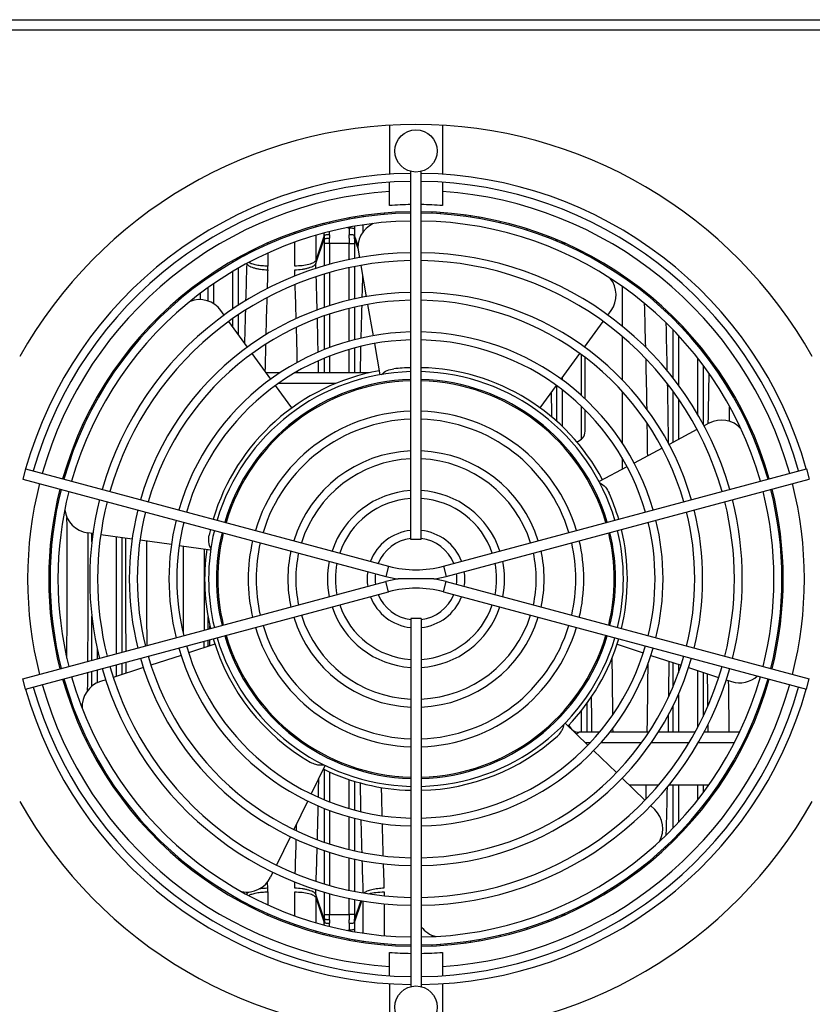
# Model space of a CAD drawing. Extents: x -3136 to 1181, y 8 to 2321.
# Tile 9 of 72: x -1859 to -1709, y 357 to 543. Entities that reach past the tile are written whole.
import ezdxf

# ---------------------------------------------------------------- set-up
doc = ezdxf.new("R2010")
doc.units = 0
doc.header["$LTSCALE"] = 65.395
doc.layers.get('0').update_dxf_attribs({"linetype": 'CONTINUOUS'})
doc.layers.add('3_ALL_AXES', color=7, linetype='CONTINUOUS')

msp = doc.modelspace()

# ---------------------------------------------------------------- linework, layer by layer
at = {"color": 9, "linetype": 'CONTINUOUS'}
for p, q in [((-1899.56, 543.47), (-1667.56, 543.47)), ((-1899.56, 541.54), (-1667.56, 541.54)), ((-1780.53, 507.06), (-1780.53, 506.8)), ((-1778.9, 506.7), (-1778.9, 506.97)), ((-1777.9, 506.89), (-1777.9, 506.63)), ((-1800.9, 504.66), (-1800.9, 504.93)), ((-1799.9, 505.17), (-1799.9, 504.9)), ((-1796.21, 505.69), (-1796.21, 505.96)), ((-1795.22, 506.14), (-1795.22, 505.87)), ((-1793.58, 506.13), (-1793.58, 506.4)), ((-1774.21, 506.22), (-1774.21, 506.49)), ((-1773.22, 506.35), (-1773.22, 506.09)), ((-1771.58, 505.82), (-1771.58, 506.09)), ((-1802.53, 504.49), (-1802.53, 504.21)), ((-1796.48, 504.11), (-1796.21, 504.11)), ((-1796.21, 504.11), (-1796.21, 504.16)), ((-1795.22, 504.35), (-1795.22, 503.84)), ((-1793.58, 503.28), (-1793.58, 504.61)), ((-1811.6, 501.22), (-1811.6, 500.94)), ((-1802.53, 502.65), (-1802.53, 497.9)), ((-1800.91, 502.64), (-1802.53, 497.9)), ((-1802.52, 497.31), (-1800.91, 502.02)), ((-1794.53, 500.65), (-1795.21, 502.64)), ((-1795.21, 502.02), (-1794.52, 500.02)), ((-1758.53, 502.46), (-1758.53, 502.19)), ((-1757.15, 501.92), (-1757.24, 501.66)), ((-1757.06, 501.58), (-1756.97, 501.84)), ((-1800.9, 496.89), (-1800.9, 501.11)), ((-1796.21, 501.11), (-1800.9, 501.11)), ((-1799.91, 501.11), (-1799.91, 497.16)), ((-1796.21, 498.05), (-1796.21, 501.11)), ((-1795.21, 501.11), (-1795.21, 498.25)), ((-1755.28, 501.11), (-1755.91, 501.11)), ((-1752.21, 499.37), (-1752.21, 499.65)), ((-1818.21, 497.59), (-1818.21, 497.87)), ((-1817.21, 498.43), (-1817.21, 498.13)), ((-1816.17, 498.99), (-1816.08, 498.74)), ((-1815.91, 498.84), (-1815.99, 499.09)), ((-1815.58, 499.01), (-1815.58, 499.3)), ((-1811.6, 499.29), (-1811.6, 496.84)), ((-1818.21, 488.71), (-1818.21, 495.84)), ((-1817.21, 496.4), (-1817.21, 489.38)), ((-1815.6, 497.32), (-1815.59, 497.31)), ((-1802.49, 496.38), (-1802.52, 497.31)), ((-1799.91, 495.61), (-1799.91, 489.35)), ((-1796.21, 490.37), (-1796.21, 496.52)), ((-1795.21, 496.72), (-1795.21, 490.59)), ((-1824.4, 493.54), (-1824.41, 493.85)), ((-1824.4, 493.55), (-1824.41, 493.85)), ((-1822.9, 494.59), (-1822.9, 494.91)), ((-1821.91, 495.58), (-1821.91, 495.27)), ((-1800.9, 489.01), (-1800.9, 495.31)), ((-1822.9, 490.23), (-1822.9, 492.75)), ((-1821.91, 493.47), (-1821.91, 489.76)), ((-1828.33, 490.77), (-1828.32, 490.44)), ((-1828.33, 490.77), (-1828.32, 490.43)), ((-1796.21, 482.61), (-1796.21, 488.84)), ((-1795.21, 489.05), (-1795.21, 482.9)), ((-1736.25, 488.17), (-1736.26, 488.55)), ((-1736.25, 488.18), (-1736.26, 488.55)), ((-1818.21, 485.32), (-1818.21, 486.91)), ((-1817.21, 487.58), (-1817.21, 483.95)), ((-1800.9, 481.04), (-1800.9, 487.42)), ((-1799.91, 487.76), (-1799.91, 481.41)), ((-1734.9, 486.89), (-1734.9, 487.23)), ((-1833.94, 485.11), (-1833.93, 485.5)), ((-1833.94, 485.11), (-1833.93, 485.49)), ((-1734.9, 475.63), (-1734.9, 484.75)), ((-1733.91, 486.26), (-1733.91, 485.88)), ((-1733.91, 483.7), (-1733.91, 474.31)), ((-1838.04, 480.75), (-1838.05, 480.33)), ((-1838.05, 480.75), (-1838.05, 480.33)), ((-1796.21, 476.63), (-1796.21, 481.05)), ((-1795.21, 481.35), (-1795.21, 476.63)), ((-1730.21, 481.76), (-1730.21, 482.15)), ((-1729.21, 480.93), (-1729.21, 480.52)), ((-1839.21, 479.24), (-1839.21, 478.81)), ((-1800.9, 476.63), (-1800.9, 479.42)), ((-1799.91, 479.8), (-1799.91, 476.63)), ((-1752.21, 472.28), (-1752.21, 480.02)), ((-1730.21, 468.68), (-1730.21, 479.36)), ((-1728.07, 479.47), (-1728.08, 479.05)), ((-1728.07, 479.46), (-1728.08, 479.05)), ((-1840.21, 477.42), (-1840.21, 477.86)), ((-1729.21, 478.06), (-1729.21, 466.92)), ((-1755.91, 475.69), (-1755.91, 475.32)), ((-1842.07, 474.63), (-1842.37, 474.63)), ((-1798.73, 474.63), (-1809.57, 474.63)), ((-1756.9, 467.44), (-1756.9, 474.17)), ((-1755.91, 473.44), (-1755.91, 466.52)), ((-1734.9, 463.5), (-1734.9, 473.13)), ((-1733.91, 471.73), (-1733.91, 464.03)), ((-1752.21, 464.1), (-1752.21, 470.23)), ((-1845.82, 467.89), (-1845.83, 468.47)), ((-1728.3, 467.12), (-1728.31, 467.01)), ((-1728.3, 467.12), (-1728.3, 467.01)), ((-1849.69, 458.98), (-1849.68, 458.15)), ((-1717.7, 459.8), (-1717.69, 459)), ((-1844.9, 444.67), (-1844.9, 446.25)), ((-1840.21, 423.49), (-1840.21, 445.59)), ((-1839.21, 445.45), (-1839.21, 423.75)), ((-1788.73, 440.05), (-1789.25, 438.12)), ((-1778.38, 440.05), (-1777.86, 438.12)), ((-1788.73, 435.21), (-1789.25, 437.14)), ((-1778.38, 435.21), (-1777.86, 437.14)), ((-1844.9, 422.23), (-1844.9, 430.59)), ((-1822.9, 428.12), (-1822.9, 430.46)), ((-1823.63, 424.61), (-1823.62, 425.86)), ((-1822.9, 424.85), (-1822.9, 426.05)), ((-1843.91, 424.63), (-1843.91, 422.49)), ((-1840.21, 419.22), (-1840.21, 421.42)), ((-1839.21, 421.68), (-1839.21, 419.55)), ((-1734.9, 417.32), (-1734.9, 421.82)), ((-1733.91, 421.5), (-1733.91, 419.88)), ((-1844.9, 417.34), (-1844.9, 420.16)), ((-1843.91, 420.42), (-1843.91, 417.97)), ((-1730.21, 409.68), (-1730.21, 420.3)), ((-1729.21, 419.97), (-1729.21, 411.62)), ((-1849.68, 417.11), (-1849.69, 416.28)), ((-1733.91, 415.8), (-1733.91, 408.63)), ((-1717.69, 416.26), (-1717.7, 415.46)), ((-1751.21, 414.11), (-1751.21, 408.63)), ((-1734.9, 408.63), (-1734.9, 413.69)), ((-1752.21, 408.63), (-1752.21, 412.8)), ((-1845.83, 406.79), (-1845.82, 407.37)), ((-1750.63, 406.63), (-1751.46, 406.63)), ((-1740.91, 406.63), (-1748.59, 406.63)), ((-1731.92, 406.63), (-1739.04, 406.63)), ((-1723.33, 406.63), (-1730.18, 406.63)), ((-1721.37, 406.63), (-1721.65, 406.63)), ((-1844.9, 404.99), (-1844.9, 405.53)), ((-1843.91, 403.7), (-1843.91, 403.19)), ((-1800.9, 395.84), (-1800.9, 401.6)), ((-1799.91, 401.13), (-1799.91, 395.46)), ((-1796.21, 394.21), (-1796.21, 399.7)), ((-1795.21, 399.38), (-1795.21, 393.91)), ((-1840.21, 397.4), (-1840.21, 397.84)), ((-1734.9, 390.51), (-1734.9, 398.63)), ((-1733.91, 398.63), (-1733.91, 391.56)), ((-1730.21, 395.9), (-1730.21, 398.63)), ((-1729.21, 398.63), (-1729.21, 397.2)), ((-1839.21, 396.45), (-1839.21, 396.02)), ((-1728.08, 396.21), (-1728.07, 395.8)), ((-1728.08, 396.21), (-1728.07, 395.79)), ((-1838.05, 394.93), (-1838.05, 394.51)), ((-1838.05, 394.93), (-1838.04, 394.51)), ((-1800.9, 387.84), (-1800.9, 394.22)), ((-1799.91, 393.85), (-1799.91, 387.49)), ((-1730.21, 393.11), (-1730.21, 393.5)), ((-1729.21, 394.74), (-1729.21, 394.33)), ((-1796.21, 386.42), (-1796.21, 392.65)), ((-1795.21, 392.36), (-1795.21, 386.2)), ((-1833.93, 389.76), (-1833.94, 390.15)), ((-1833.93, 389.77), (-1833.94, 390.15)), ((-1734.9, 388.03), (-1734.9, 388.37)), ((-1733.91, 389.38), (-1733.91, 389)), ((-1800.9, 379.95), (-1800.9, 386.25)), ((-1799.91, 385.91), (-1799.91, 379.65)), ((-1736.26, 386.71), (-1736.25, 387.08)), ((-1736.26, 386.71), (-1736.25, 387.08)), ((-1828.32, 384.82), (-1828.33, 384.49)), ((-1828.32, 384.82), (-1828.33, 384.49)), ((-1796.21, 378.74), (-1796.21, 384.88)), ((-1795.21, 384.67), (-1795.21, 378.54)), ((-1824.41, 381.41), (-1824.4, 381.72)), ((-1824.41, 381.41), (-1824.4, 381.71)), ((-1822.9, 380.35), (-1822.9, 380.67)), ((-1811.62, 379.12), (-1811.65, 380.29)), ((-1811.6, 378.42), (-1811.6, 375.97)), ((-1802.52, 377.95), (-1802.49, 378.88)), ((-1800.9, 374.15), (-1800.9, 378.37)), ((-1802.53, 377.36), (-1802.53, 372.61)), ((-1802.53, 377.36), (-1800.91, 372.62)), ((-1800.91, 373.24), (-1802.52, 377.95)), ((-1799.91, 378.1), (-1799.91, 374.15)), ((-1796.21, 374.15), (-1796.21, 377.21)), ((-1795.21, 377.01), (-1795.21, 374.15)), ((-1794, 376.77), (-1795.21, 373.24)), ((-1795.21, 372.62), (-1793.8, 376.74)), ((-1793.58, 370.65), (-1793.58, 376.71)), ((-1751.21, 376.42), (-1751.21, 376.12)), ((-1749.87, 377.15), (-1750, 376.77)), ((-1749.73, 376.92), (-1749.61, 377.29)), ((-1749.58, 377.01), (-1749.58, 377.3)), ((-1752.21, 375.61), (-1752.21, 375.88)), ((-1811.6, 374.32), (-1811.6, 374.04)), ((-1800.9, 374.15), (-1796.21, 374.15)), ((-1758.53, 373.07), (-1758.53, 372.8)), ((-1757.24, 373.6), (-1757.15, 373.34)), ((-1756.97, 373.42), (-1757.06, 373.68)), ((-1755.91, 374.15), (-1755.28, 374.15)), ((-1802.53, 371.05), (-1802.53, 370.77)), ((-1796.48, 371.15), (-1796.21, 371.15)), ((-1796.21, 371.1), (-1796.21, 371.15)), ((-1795.22, 371.42), (-1795.22, 370.91)), ((-1800.9, 370.33), (-1800.9, 370.6)), ((-1799.9, 370.36), (-1799.9, 370.08)), ((-1796.21, 369.3), (-1796.21, 369.57)), ((-1795.22, 369.39), (-1795.22, 369.12)), ((-1793.58, 368.86), (-1793.58, 369.13)), ((-1780.53, 370.24), (-1780.53, 369.96)), ((-1774.21, 368.77), (-1774.21, 369.04)), ((-1773.22, 369.17), (-1773.22, 368.9)), ((-1771.58, 369.17), (-1771.58, 369.44)), ((-1780.53, 368.46), (-1780.53, 368.2)), ((-1778.9, 368.29), (-1778.9, 368.56)), ((-1777.9, 368.63), (-1777.9, 368.37))]:
    msp.add_line(p, q, dxfattribs=at)
at = {"color": 7, "linetype": 'CONTINUOUS'}
for p, q in [((-1788.56, 523.48), (-1788.56, 514.2)), ((-1778.56, 523.48), (-1778.56, 514.2)), ((-1788.56, 508.31), (-1788.56, 512.69)), ((-1778.56, 512.69), (-1778.56, 508.31)), ((-1794.46, 499.48), (-1794.28, 498.43)), ((-1751.56, 499.03), (-1751.56, 499.32)), ((-1794.02, 496.96), (-1792.98, 491.05)), ((-1744.56, 495.16), (-1744.56, 494.83)), ((-1744.56, 493), (-1744.56, 485.49)), ((-1819.84, 487.57), (-1820.47, 488.44)), ((-1792.72, 489.57), (-1791.67, 483.65)), ((-1747.27, 487.57), (-1746.64, 488.44)), ((-1815.43, 481.5), (-1818.96, 486.36)), ((-1751.68, 481.5), (-1748.15, 486.36)), ((-1744.56, 483.52), (-1744.56, 475.31)), ((-1791.41, 482.17), (-1790.37, 476.26)), ((-1751.56, 481.41), (-1751.56, 481.67)), ((-1811.04, 475.45), (-1814.55, 480.29)), ((-1756.08, 475.45), (-1752.57, 480.29)), ((-1751.56, 471.71), (-1751.56, 479.55)), ((-1840.75, 476.63), (-1841.07, 476.63)), ((-1809.3, 476.63), (-1811.89, 476.63)), ((-1792.4, 476.63), (-1806.48, 476.63)), ((-1807.07, 469.99), (-1810.14, 474.22)), ((-1760.05, 469.99), (-1756.97, 474.22)), ((-1744.56, 473.12), (-1744.56, 463.37)), ((-1844.95, 469.63), (-1845.23, 469.63)), ((-1751.56, 465.58), (-1751.56, 469.62)), ((-1730.38, 465.91), (-1735.66, 463.09)), ((-1728.11, 467.11), (-1729.05, 466.61)), ((-1736.99, 462.39), (-1742.29, 459.57)), ((-1744.56, 460.56), (-1744.56, 458.37)), ((-1857.43, 458.46), (-1857.95, 456.53)), ((-1857.43, 458.46), (-1788.73, 440.05)), ((-1778.38, 440.05), (-1709.68, 458.46)), ((-1743.63, 458.86), (-1748.91, 456.05)), ((-1709.68, 458.46), (-1709.16, 456.53)), ((-1857.95, 456.53), (-1789.25, 438.12)), ((-1777.86, 438.12), (-1709.16, 456.53)), ((-1844.68, 446.22), (-1845.75, 446.37)), ((-1837.26, 445.18), (-1843.2, 446.01)), ((-1829.84, 444.13), (-1835.77, 444.97)), ((-1822.42, 443.09), (-1828.36, 443.93)), ((-1857.95, 418.73), (-1789.25, 437.14)), ((-1780.19, 437.63), (-1786.92, 437.63)), ((-1777.86, 437.14), (-1709.16, 418.73)), ((-1857.43, 416.8), (-1788.73, 435.21)), ((-1778.38, 435.21), (-1709.68, 416.8)), ((-1822.56, 428.22), (-1822.56, 428.75)), ((-1821.6, 425.27), (-1826.58, 423.65)), ((-1822.56, 424.96), (-1822.56, 426.14)), ((-1745.51, 425.27), (-1740.54, 423.65)), ((-1828.02, 423.18), (-1833.71, 421.33)), ((-1739.1, 423.18), (-1733.4, 421.33)), ((-1835.14, 420.87), (-1840.84, 419.02)), ((-1731.98, 420.87), (-1726.28, 419.02)), ((-1857.43, 416.8), (-1857.95, 418.73)), ((-1842.26, 418.56), (-1843.28, 418.22)), ((-1724.85, 418.56), (-1723.83, 418.22)), ((-1709.68, 416.8), (-1709.16, 418.73)), ((-1755.34, 410.38), (-1751.02, 406.21)), ((-1748.85, 408.63), (-1752.7, 408.63)), ((-1739.52, 408.63), (-1746.92, 408.63)), ((-1730.75, 408.63), (-1737.74, 408.63)), ((-1722.34, 408.63), (-1729.06, 408.63)), ((-1720.42, 408.63), (-1720.69, 408.63)), ((-1749.94, 405.17), (-1745.63, 401)), ((-1800.75, 402.37), (-1803.39, 396.96)), ((-1744.55, 399.96), (-1740.23, 395.79)), ((-1737.66, 398.63), (-1743.17, 398.63)), ((-1728.18, 398.63), (-1735.7, 398.63)), ((-1726.04, 398.63), (-1726.36, 398.63)), ((-1804.04, 395.63), (-1806.67, 390.24)), ((-1739.15, 394.75), (-1738.38, 394)), ((-1807.33, 388.89), (-1809.97, 383.48)), ((-1810.62, 382.14), (-1811.09, 381.18)), ((-1822.56, 380.1), (-1822.56, 380.43)), ((-1815.56, 378.38), (-1815.56, 377.92)), ((-1815.56, 376.23), (-1815.56, 375.94)), ((-1788.56, 362.57), (-1788.56, 366.95)), ((-1778.56, 366.95), (-1778.56, 362.57)), ((-1788.56, 361.06), (-1788.56, 351.78)), ((-1778.56, 361.06), (-1778.56, 351.78))]:
    msp.add_line(p, q, dxfattribs=at)
at = {"color": 2, "linetype": 'CONTINUOUS'}
for p, q in [((-1789.6, 506.86), (-1789.6, 506.59)), ((-1767.6, 505.27), (-1767.6, 504.99)), ((-1806.51, 502.94), (-1806.51, 503.23)), ((-1762.51, 503.59), (-1762.51, 503.86)), ((-1806.51, 496.84), (-1806.51, 501.35)), ((-1796.21, 501.11), (-1795.21, 501.11)), ((-1740.36, 491.74), (-1740.37, 492.09)), ((-1740.36, 491.74), (-1740.37, 492.08)), ((-1805.97, 476.63), (-1805.98, 476.93)), ((-1805.97, 476.63), (-1805.98, 476.93)), ((-1724.2, 473.77), (-1724.21, 473.27)), ((-1724.2, 473.77), (-1724.21, 473.27)), ((-1746.34, 409.38), (-1746.32, 408.63)), ((-1740.37, 383.17), (-1740.36, 383.52)), ((-1740.37, 383.18), (-1740.36, 383.52)), ((-1806.51, 373.91), (-1806.51, 378.42)), ((-1789.6, 378.42), (-1789.6, 377.7)), ((-1745.63, 379.69), (-1745.63, 379.4)), ((-1745.63, 379.69), (-1745.63, 379.41)), ((-1789.6, 376.19), (-1789.6, 370.17)), ((-1795.21, 374.15), (-1796.21, 374.15)), ((-1806.51, 372.03), (-1806.51, 372.32)), ((-1762.51, 371.4), (-1762.51, 371.66)), ((-1767.6, 370.27), (-1767.6, 369.99)), ((-1789.6, 368.67), (-1789.6, 368.4))]:
    msp.add_line(p, q, dxfattribs=at)
at = {"color": 7, "linetype": 'CONTINUOUS'}
for centre, radius, start, end in [((-1783.56, 437.63), 86, 29.2972, 150.7028), ((-1783.56, 437.63), 76.75, 90.7468, 164.2535), ((-1783.56, 437.63), 76.75, 15.7465, 89.2532), ((-1783.56, 437.63), 75.25, 90.7617, 164.2384), ((-1783.56, 437.63), 75.25, 15.7616, 89.2383), ((-1783.56, 437.63), 69.5, 90.8305, 164.1754), ((-1783.56, 437.63), 70.85, 90.8087, 94.0466), ((-1783.56, 437.63), 70.85, 85.9534, 89.1913), ((-1783.56, 437.63), 69.5, 15.8246, 89.1695), ((-1789.54, 500.35), 5, 114.7524, 190), ((-1750.69, 491.38), 5, 324, 38.9529), ((-1824.52, 485.5), 5, 36, 110.9684), ((-1783.56, 437.63), 40, 100.0001, 163.5669), ((-1783.56, 437.63), 40, 91.433, 96), ((-1783.56, 437.63), 40, 28.0001, 88.5669), ((-1725.76, 462.7), 5, 42.2514, 118), ((-1753.56, 465.58), 2, 281.2924, 360), ((-1783.56, 437.63), 69.5, 165.8247, 194.1753), ((-1783.56, 437.63), 69.5, 345.8247, 14.1753), ((-1783.56, 437.63), 40, 16.433, 24), ((-1845.05, 451.32), 5, 187.0458, 262), ((-1783.56, 437.63), 40, 166.4331, 168), ((-1783.56, 437.63), 40, 346.4326, 13.5669), ((-1783.56, 437.63), 40, 172.0001, 193.5673), ((-1783.56, 459.37), 20, 255, 285), ((-1783.56, 459.37), 22, 255, 261.1962), ((-1783.56, 459.37), 22, 278.8038, 285), ((-1783.56, 415.89), 22, 98.8038, 105), ((-1783.56, 415.89), 22, 75, 81.1962), ((-1783.56, 415.89), 20, 75, 105), ((-1783.56, 437.63), 40, 196.4329, 240), ((-1783.56, 437.63), 40, 316.0001, 343.5674), ((-1722.28, 422.98), 5, 252, 312.2282), ((-1783.56, 437.63), 69.5, 195.8246, 269.1695), ((-1841.74, 413.47), 5, 108, 183.2994), ((-1783.56, 437.63), 69.5, 270.8305, 344.1754), ((-1783.56, 437.63), 76.75, 195.7465, 269.2532), ((-1783.56, 437.63), 75.25, 195.7616, 269.2383), ((-1783.56, 437.63), 75.25, 270.7617, 344.2384), ((-1783.56, 437.63), 76.75, 270.7468, 344.2535), ((-1752.7, 410.63), 2, 197.0879, 270), ((-1783.56, 437.63), 40, 271.4328, 312), ((-1783.56, 437.63), 40, 244.0001, 268.5673), ((-1783.56, 437.63), 86, 209.2972, 330.7028), ((-1741.85, 390.41), 5, 330.7298, 46), ((-1815.58, 383.38), 5, 259.0283, 334), ((-1778.56, 374.83), 5, 216.7961, 255.751), ((-1783.56, 437.63), 70.85, 265.9534, 269.1913), ((-1783.56, 437.63), 70.85, 270.8087, 274.0466)]:
    msp.add_arc(centre, radius, start, end, dxfattribs=at)
at = {"color": 9, "linetype": 'CONTINUOUS'}
for centre, radius, start, end in [((-1783.56, 437.63), 73.5, 93.9007, 164.2201), ((-1783.56, 437.63), 73.5, 15.7799, 86.0993), ((-1893.38, 503.88), 92.48, 359.2305, 359.5203), ((-1913.81, 504.15), 113.9, 359.3068, 359.598), ((-1686.23, 504.12), 109.98, 180.0032, 180.7005), ((-1704.55, 503.86), 90.67, 180.01, 180.7714), ((-1886.1, 501.11), 85.2, 359.9992, 0.6089), ((-1905.08, 501.11), 105.17, 359.9993, 0.548), ((-80.23, 441.81), 1736.25, 178.16832, 178.40056), ((-154.19, 442.09), 1658.31, 178.13222, 178.25605), ((-3558.29, 441.22), 1756.67, 1.54368, 1.74877), ((-50.78, 441.6), 1743.71, 178.24615, 178.37983), ((-100.14, 440.5), 1712.39, 178.31547, 178.54995), ((-27.71, 440.35), 1788.79, 178.45808, 178.65637), ((-11.54, 440.5), 1782.96, 178.42991, 178.62845), ((-3608.5, 439.91), 1806.89, 1.28857, 1.49252), ((-3557.87, 439.54), 1822.26, 1.17699, 1.46256), ((-52.88, 439.33), 1759.66, 178.60999, 178.77463), ((35.3, 439.38), 1829.82, 178.67696, 178.83351), ((-1783.56, 437.63), 37.5, 91.5277, 163.4709), ((-1783.56, 437.63), 37.5, 16.5296, 88.4724), ((137.81, 438.64), 1866.33, 178.83569, 179.12568), ((-3622.28, 438.29), 1886.69, 0.75831, 1.10027), ((-3635.13, 438.45), 1877.53, 0.9092, 1.05236), ((-1783.56, 437.63), 73.5, 165.7805, 194.2195), ((-1783.56, 437.63), 73.5, 345.7805, 14.2195), ((-3720.94, 437.63), 1871.37, 359.54196, 0.35612), ((-3792.53, 437.63), 1946.94, 359.54084, 0.25666), ((110.84, 437.63), 1949.37, 179.77304, 180.40219), ((-1783.56, 437.63), 37.5, 166.5287, 193.4725), ((-1783.56, 437.63), 37.5, 346.5278, 13.4702), ((37.32, 437.63), 1871.87, 179.78069, 180.3862), ((-3699.9, 437.63), 1872.34, 359.68471, 0.18933), ((-3773.03, 437.63), 1949.45, 359.71498, 0.16539), ((-1783.56, 437.63), 37.5, 196.5275, 268.4719), ((-1783.56, 437.63), 37.5, 271.5281, 343.4723), ((-3660.03, 437.46), 1924.44, 359.34464, 359.54173), ((192.93, 437.42), 1921.45, 180.52791, 180.71365), ((-1783.56, 437.63), 73.5, 195.7799, 266.0993), ((-1783.56, 437.63), 73.5, 273.9007, 344.2201), ((156.55, 437.26), 1907.08, 180.66011, 180.8601), ((41.62, 436.02), 1836.14, 181.15309, 181.32277), ((-3548.41, 435.5), 1812.81, 358.5367, 358.82375), ((-3601.4, 435.18), 1799.79, 358.50708, 358.71183), ((-4.55, 434.94), 1789.95, 181.37194, 181.5697), ((-3551.91, 433.86), 1750.28, 358.25085, 358.45669), ((-52.11, 433.63), 1742.37, 181.62023, 181.82216), ((-1886.1, 374.14), 85.2, 359.3911, 0.0008), ((-1905.08, 374.14), 105.18, 359.452, 0.0008), ((-1893.38, 371.38), 92.48, 0.4797, 0.7695), ((-1913.83, 371.11), 113.93, 0.4019, 0.6931), ((-1684.44, 371.13), 111.77, 179.3052, 179.9912), ((-1706.03, 371.41), 89.19, 179.2223, 179.9963)]:
    msp.add_arc(centre, radius, start, end, dxfattribs=at)
at = {"color": 2, "linetype": 'CONTINUOUS'}
for centre, radius, start, end in [((-1775.65, 502.32), 25.26, 179.275, 180.6745), ((-1769.79, 502.41), 30.13, 179.3144, 180.5562), ((-1691, 501.11), 105.21, 179.4521, 180.0007), ((-1826.33, 502.41), 30.13, 359.4442, 0.6851), ((-1820.46, 502.32), 25.25, 359.3254, 0.7251), ((-1710, 501.11), 85.22, 179.3912, 180.0007), ((-1842.03, 501.12), 85.12, 0.2715, 0.4698), ((-1861.63, 501.11), 105.73, 0, 0.1483), ((-1784.1, 497.9), 18.42, 180.0024, 181.8337), ((-1833.34, 496.85), 21.74, 358.1318, 359.9825), ((-3497.92, 441.06), 1692.31, 1.55233, 1.77143), ((-3464.01, 440.18), 1724.42, 1.37221, 1.64751), ((-3551.96, 439.64), 1746.38, 1.27943, 1.49705), ((-3525.57, 438.77), 1786, 0.99296, 1.29925), ((-3567.39, 438.07), 1827.82, 0.71695, 0.90861), ((103.16, 437.46), 1849.7, 180.45931, 180.79245), ((-3575.65, 437.31), 1836.08, 359.10502, 359.51251), ((112.87, 437.32), 1837.42, 180.58919, 180.89466), ((-32.16, 435.9), 1758.38, 181.22894, 181.40275), ((-76.1, 434.81), 1714.42, 181.4532, 181.65651), ((-3489.94, 433.97), 1684.34, 358.22806, 358.4482), ((-127.4, 433.32), 1663.1, 181.70828, 181.86793), ((-1833.34, 378.41), 21.74, 0.0175, 1.8682), ((-1745.25, 365.97), 13.15, 93.7401, 96.2141), ((-1784.1, 377.36), 18.42, 178.1663, 179.9976), ((-1775.65, 372.94), 25.25, 179.3254, 180.7251), ((-1769.78, 372.85), 30.13, 179.4442, 180.6851), ((-1691.07, 374.14), 105.14, 179.9992, 180.5481), ((-1826.33, 372.85), 30.13, 359.3144, 0.5562), ((-1710, 374.14), 85.21, 179.9993, 180.6088), ((-1820.47, 372.94), 25.26, 359.275, 0.6745), ((-1842.03, 374.14), 85.13, 359.5303, 359.7285), ((-1861.63, 374.15), 105.72, 359.8517, 360)]:
    msp.add_arc(centre, radius, start, end, dxfattribs=at)
at = {"color": 9, "linetype": 'CONTINUOUS'}
for points, knots in [([(-1796.21, 504.11), (-1796.1, 504.11), (-1795.87, 504.1), (-1795.57, 504.05), (-1795.34, 503.97), (-1795.23, 503.89), (-1795.22, 503.84)], [0, 0, 0, 0, 0.327686, 0.63726, 0.867808, 1, 1, 1, 1]), ([(-1753.22, 408.34), (-1753.16, 408.37), (-1753.06, 408.43), (-1752.94, 408.5), (-1752.86, 408.54), (-1752.8, 408.57), (-1752.74, 408.6), (-1752.73, 408.62), (-1752.7, 408.63), (-1752.7, 408.63)], [0, 0, 0, 0, 0.383538, 0.552671, 0.70184, 0.82616, 0.920523, 0.97972, 1, 1, 1, 1]), ([(-1795.22, 371.42), (-1795.23, 371.37), (-1795.34, 371.29), (-1795.57, 371.21), (-1795.87, 371.16), (-1796.1, 371.15), (-1796.21, 371.15)], [0, 0, 0, 0, 0.132192, 0.36274, 0.672314, 1, 1, 1, 1])]:
    msp.add_open_spline(points, degree=3, knots=knots, dxfattribs=at)
at = {"color": 2, "linetype": 'CONTINUOUS'}
for points, knots in [([(-1799.91, 502.77), (-1800.03, 502.77), (-1800.25, 502.77), (-1800.55, 502.75), (-1800.76, 502.71), (-1800.87, 502.67), (-1800.9, 502.65), (-1800.91, 502.64)], [0, 0, 0, 0, 0.341775, 0.661095, 0.88946, 0.958337, 1, 1, 1, 1]), ([(-1800.91, 502.02), (-1800.9, 502.03), (-1800.86, 502.04), (-1800.79, 502.06), (-1800.7, 502.07), (-1800.52, 502.1), (-1800.25, 502.11), (-1800.03, 502.12), (-1799.91, 502.12)], [0, 0, 0, 0, 0.039939, 0.109685, 0.208254, 0.332779, 0.642986, 1, 1, 1, 1]), ([(-1795.21, 502.64), (-1795.22, 502.65), (-1795.25, 502.67), (-1795.35, 502.71), (-1795.56, 502.75), (-1795.86, 502.77), (-1796.09, 502.77), (-1796.2, 502.77)], [0, 0, 0, 0, 0.041663, 0.11054, 0.338905, 0.658225, 1, 1, 1, 1]), ([(-1811.6, 496.84), (-1811.98, 496.84), (-1812.7, 496.87), (-1813.71, 497), (-1814.55, 497.2), (-1815.04, 497.4), (-1815.23, 497.52)], [0, 0, 0, 0, 0.300903, 0.579998, 0.817805, 1, 1, 1, 1]), ([(-1802.53, 497.9), (-1802.56, 497.82), (-1802.68, 497.66), (-1802.96, 497.46), (-1803.35, 497.28), (-1804.06, 497.06), (-1805.13, 496.89), (-1806.03, 496.84), (-1806.51, 496.84)], [0, 0, 0, 0, 0.059875, 0.139033, 0.240419, 0.363245, 0.661144, 1, 1, 1, 1]), ([(-1815.59, 497.31), (-1815.57, 497.24), (-1815.45, 497.08), (-1815.18, 496.88), (-1814.78, 496.68), (-1814.27, 496.51), (-1813.67, 496.36), (-1812.77, 496.21), (-1812.08, 496.16), (-1811.62, 496.15)], [0, 0, 0, 0, 0.055952, 0.133186, 0.236443, 0.36434, 0.512678, 0.673678, 1, 1, 1, 1]), ([(-1806.5, 496.15), (-1806.03, 496.16), (-1805.34, 496.21), (-1804.45, 496.36), (-1803.84, 496.51), (-1803.33, 496.68), (-1802.93, 496.88), (-1802.66, 497.08), (-1802.55, 497.24), (-1802.52, 497.31)], [0, 0, 0, 0, 0.326322, 0.487322, 0.63566, 0.763557, 0.866814, 0.944048, 1, 1, 1, 1]), ([(-1815.13, 378.4), (-1815.22, 378.35), (-1815.38, 378.24), (-1815.52, 378.1), (-1815.56, 378.03)], [0, 0, 0, 0, 0.572929, 1, 1, 1, 1]), ([(-1815.23, 377.74), (-1815.04, 377.86), (-1814.55, 378.06), (-1813.71, 378.26), (-1812.7, 378.39), (-1811.98, 378.42), (-1811.6, 378.42)], [0, 0, 0, 0, 0.182195, 0.420002, 0.699097, 1, 1, 1, 1]), ([(-1811.62, 379.11), (-1811.75, 379.11), (-1812.29, 379.08), (-1812.83, 379.03), (-1813.23, 378.97)], [0, 0, 0, 0, 0.244896, 1, 1, 1, 1]), ([(-1806.51, 378.42), (-1806.03, 378.42), (-1805.13, 378.37), (-1804.06, 378.2), (-1803.35, 377.98), (-1802.96, 377.8), (-1802.68, 377.6), (-1802.56, 377.44), (-1802.53, 377.36)], [0, 0, 0, 0, 0.338856, 0.636755, 0.759581, 0.860967, 0.940125, 1, 1, 1, 1]), ([(-1802.52, 377.95), (-1802.55, 378.02), (-1802.66, 378.18), (-1802.93, 378.38), (-1803.33, 378.58), (-1803.84, 378.75), (-1804.45, 378.9), (-1805.34, 379.04), (-1806.03, 379.1), (-1806.5, 379.11)], [0, 0, 0, 0, 0.055952, 0.133186, 0.236443, 0.36434, 0.512678, 0.673678, 1, 1, 1, 1]), ([(-1789.62, 379.11), (-1790.01, 379.1), (-1790.78, 379.05), (-1791.87, 378.87), (-1792.67, 378.63), (-1793.16, 378.39), (-1793.34, 378.26), (-1793.42, 378.2)], [0, 0, 0, 0, 0.296848, 0.588353, 0.831744, 0.926001, 1, 1, 1, 1]), ([(-1792.47, 378.06), (-1792.04, 378.19), (-1791.09, 378.37), (-1790.12, 378.42), (-1789.6, 378.42)], [0, 0, 0, 0, 0.461876, 1, 1, 1, 1]), ([(-1748.11, 378.16), (-1748.06, 378.17), (-1747.81, 378.23), (-1747.57, 378.27), (-1747.38, 378.3)], [0, 0, 0, 0, 0.238208, 1, 1, 1, 1]), ([(-1799.91, 373.14), (-1800.03, 373.14), (-1800.25, 373.15), (-1800.52, 373.16), (-1800.7, 373.18), (-1800.79, 373.2), (-1800.86, 373.22), (-1800.9, 373.23), (-1800.91, 373.24)], [0, 0, 0, 0, 0.356976, 0.667169, 0.791708, 0.890297, 0.960057, 1, 1, 1, 1]), ([(-1800.91, 372.62), (-1800.9, 372.61), (-1800.87, 372.59), (-1800.76, 372.55), (-1800.55, 372.51), (-1800.25, 372.49), (-1800.03, 372.48), (-1799.91, 372.49)], [0, 0, 0, 0, 0.041663, 0.11054, 0.338905, 0.658225, 1, 1, 1, 1]), ([(-1796.2, 372.49), (-1796.09, 372.48), (-1795.86, 372.49), (-1795.56, 372.51), (-1795.35, 372.55), (-1795.25, 372.59), (-1795.22, 372.61), (-1795.21, 372.62)], [0, 0, 0, 0, 0.341775, 0.661095, 0.88946, 0.958337, 1, 1, 1, 1])]:
    msp.add_open_spline(points, degree=3, knots=knots, dxfattribs=at)
for points in [[(-1806.46, 494.96), (-1806.47, 495.36), (-1806.49, 495.75), (-1806.5, 496.15)], [(-1724.26, 470.36), (-1724.28, 469.4), (-1724.29, 468.44), (-1724.31, 467.48)], [(-1740.03, 396), (-1740.01, 396.87), (-1739.99, 397.75), (-1739.97, 398.63)], [(-1806.18, 390), (-1806.17, 390.44), (-1806.16, 390.87), (-1806.14, 391.31)], [(-1806.5, 379.11), (-1806.49, 379.51), (-1806.47, 379.9), (-1806.46, 380.3)]]:
    msp.add_open_spline(points, degree=3, dxfattribs=at)
at = {"color": 9, "linetype": 'CONTINUOUS'}
for points in [[(-1824.32, 490.5), (-1824.33, 490.9), (-1824.34, 491.31), (-1824.35, 491.72)], [(-1801.98, 476.63), (-1802, 477.39), (-1802.01, 478.15), (-1802.03, 478.91)], [(-1838.46, 421.88), (-1838.46, 421.19), (-1838.45, 420.49), (-1838.45, 419.79)], [(-1845.7, 416.51), (-1845.69, 417.66), (-1845.68, 418.8), (-1845.67, 419.95)], [(-1735.8, 408.63), (-1735.79, 409.75), (-1735.77, 410.88), (-1735.76, 412)], [(-1728.33, 410.05), (-1728.32, 409.57), (-1728.32, 409.1), (-1728.31, 408.63)], [(-1802.03, 396.35), (-1802, 397.53), (-1801.98, 398.72), (-1801.95, 399.9)]]:
    msp.add_open_spline(points, degree=3, dxfattribs=at)
at = {"color": 7, "linetype": 'CONTINUOUS'}
for points, knots in [([(-1790.11, 476.31), (-1789.8, 476.64), (-1789.04, 477.14), (-1788.17, 477.37), (-1787.74, 477.41)], [0, 0, 0, 0, 0.506464, 1, 1, 1, 1]), ([(-1748.77, 455.8), (-1748.37, 455.61), (-1747.66, 455.04), (-1747.19, 454.29), (-1747.02, 453.9)], [0, 0, 0, 0, 0.506293, 1, 1, 1, 1]), ([(-1822.38, 443.37), (-1822.59, 443.76), (-1822.83, 444.63), (-1822.77, 445.52), (-1822.68, 445.95)], [0, 0, 0, 0, 0.506363, 1, 1, 1, 1]), ([(-1756.1, 408.7), (-1756.03, 408.81), (-1755.75, 409.26), (-1755.57, 409.79), (-1755.52, 410.18)], [0, 0, 0, 0, 0.246533, 1, 1, 1, 1]), ([(-1802.59, 402.58), (-1802.46, 402.54), (-1801.94, 402.42), (-1801.4, 402.41), (-1801, 402.49)], [0, 0, 0, 0, 0.246548, 1, 1, 1, 1])]:
    msp.add_open_spline(points, degree=3, knots=knots, dxfattribs=at)
for points in [[(-1756.79, 407.9), (-1756.53, 408.14), (-1756.3, 408.41), (-1756.1, 408.7)], [(-1803.56, 402.99), (-1803.25, 402.81), (-1802.93, 402.67), (-1802.59, 402.58)]]:
    msp.add_open_spline(points, degree=3, dxfattribs=at)
at = {"layer": '3_ALL_AXES', "color": 7, "linetype": 'CONTINUOUS'}
for p, q in [((-1784.56, 445.13), (-1784.56, 514.76)), ((-1782.56, 445.13), (-1782.56, 514.76)), ((-1782.56, 445.13), (-1784.56, 445.13)), ((-1784.56, 430.13), (-1784.56, 360.5)), ((-1782.56, 430.13), (-1784.56, 430.13)), ((-1782.56, 430.13), (-1782.56, 360.5))]:
    msp.add_line(p, q, dxfattribs=at)
for centre in [(-1783.56, 518.63), (-1783.56, 356.63)]:
    msp.add_circle(centre, 4, dxfattribs=at)
for radius, start, end in [(69.25, 90.8278, 164.1722), (69.25, 15.8278, 89.1722), (67.75, 90.8461, 164.154), (67.75, 15.846, 89.1539), (61.75, 90.9284, 164.0721), (61.75, 15.9279, 89.0716), (60.25, 90.9515, 164.049), (60.25, 15.951, 89.0485), (54.25, 91.0568, 163.9435), (52.75, 91.0868, 163.9134), (54.25, 16.0565, 88.9432), (52.75, 16.0866, 88.9132), (46.75, 91.2264, 163.7737), (45.25, 91.2671, 163.7329), (46.75, 16.2263, 88.7736), (45.25, 16.2671, 88.7329), (39.25, 91.4609, 163.5392), (37.75, 91.5191, 163.4818), (39.25, 16.4608, 88.5391), (37.75, 16.5182, 88.4809), (31.75, 91.8064, 163.1944), (30.25, 91.896, 163.1049), (31.75, 16.8056, 88.1936), (30.25, 16.8951, 88.104), (24.25, 92.3654, 162.6352), (22.75, 92.5214, 162.4793), (24.25, 17.3648, 87.6346), (22.75, 17.5207, 87.4786), (69.25, 165.8278, 194.1722), (67.75, 165.8461, 194.1539), (16.75, 93.4255, 161.5736), (15.25, 93.7625, 161.2364), (16.75, 18.4264, 86.5745), (15.25, 18.7636, 86.2375), (67.75, 345.8461, 14.1539), (69.25, 345.8278, 14.1722), (61.75, 165.9282, 194.0718), (60.25, 165.9513, 194.0487), (60.25, 345.9513, 14.0487), (61.75, 345.9282, 14.0718), (54.25, 166.0562, 193.9438), (52.75, 166.0862, 193.9138), (52.75, 346.0862, 13.9138), (54.25, 346.0562, 13.9438), (46.75, 166.2262, 193.7738), (45.25, 166.2671, 193.7329), (45.25, 346.2671, 13.7329), (46.75, 346.2262, 13.7738), (39.25, 166.4607, 193.5393), (37.75, 166.5185, 193.4815), (9.25, 96.2078, 158.7854), (7.75, 97.421, 157.5745), (9.25, 21.2146, 83.7922), (7.75, 22.4255, 82.579), (37.75, 346.5185, 13.4815), (39.25, 346.4607, 13.5393), (31.75, 166.8055, 193.1945), (30.25, 166.8952, 193.1048), (30.25, 346.8952, 13.1048), (31.75, 346.8055, 13.1945), (24.25, 167.3656, 192.6344), (22.75, 167.5216, 192.4784), (22.75, 347.5216, 12.4784), (24.25, 347.3656, 12.6344), (16.75, 168.4242, 191.5758), (15.25, 168.7609, 191.2391), (15.25, 348.7609, 11.2391), (16.75, 348.4242, 11.5758), (9.25, 171.2146, 188.7854), (7.75, 172.4193, 187.5807), (7.75, 352.4193, 7.5807), (9.25, 351.2146, 8.7854), (9.25, 201.2146, 263.7922), (7.75, 202.4255, 262.579), (7.75, 277.421, 337.5745), (9.25, 276.2078, 338.7854), (16.75, 198.4264, 266.5745), (15.25, 198.7636, 266.2375), (15.25, 273.7625, 341.2364), (16.75, 273.4255, 341.5736), (22.75, 197.5207, 267.4786), (22.75, 272.5214, 342.4793), (30.25, 196.8951, 268.104), (24.25, 197.3648, 267.6346), (24.25, 272.3654, 342.6352), (30.25, 271.896, 343.1049), (37.75, 196.5182, 268.4809), (31.75, 196.8056, 268.1936), (31.75, 271.8064, 343.1944), (37.75, 271.5191, 343.4818), (45.25, 196.2671, 268.7329), (39.25, 196.4608, 268.5391), (39.25, 271.4609, 343.5392), (45.25, 271.2671, 343.7329), (52.75, 196.0866, 268.9132), (46.75, 196.2263, 268.7736), (46.75, 271.2264, 343.7737), (52.75, 271.0868, 343.9134), (54.25, 196.0565, 268.9432), (54.25, 271.0568, 343.9435), (61.75, 195.9279, 269.0716), (60.25, 195.951, 269.0485), (60.25, 270.9515, 344.049), (61.75, 270.9284, 344.0721), (69.25, 195.8278, 269.1722), (67.75, 195.846, 269.1539), (67.75, 270.8461, 344.154), (69.25, 270.8278, 344.1722)]:
    msp.add_arc((-1783.56, 437.63), radius, start, end, dxfattribs=at)

doc.saveas('drawing.dxf')
